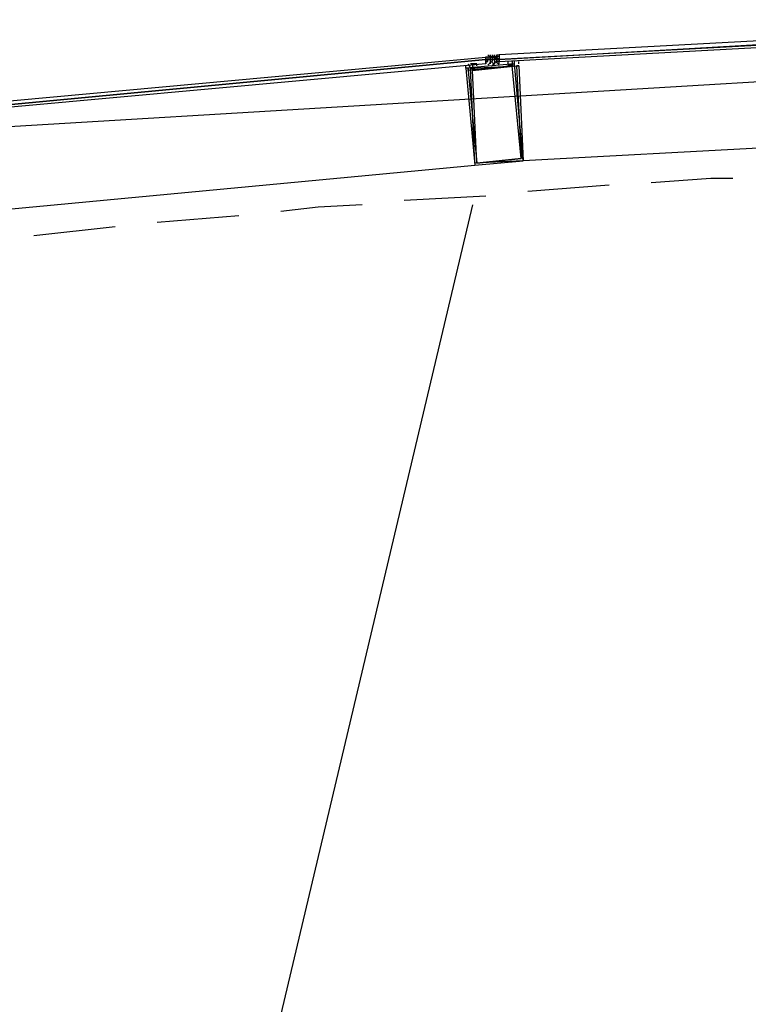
# Model space of a CAD drawing. Header units: feet. Extents: x -79 to 198, y -22 to 181.
# Tile 134 of 203: x 76.77 to 81.17, y 148.1 to 154.06. Entities that reach past the tile are written whole.
import ezdxf

# ---------------------------------------------------------------- set-up
doc = ezdxf.new("R2010")
doc.units = ezdxf.units.FT
doc.layers.add('A-AREA-UNIDAD', color=30, linetype='CONTINUOUS')
doc.layers.add('A-LINEA', color=7, linetype='CONTINUOUS')

msp = doc.modelspace()

# ---------------------------------------------------------------- linework, layer by layer
at = {"layer": 'A-AREA-UNIDAD'}
msp.add_lwpolyline([(86.112, 153.9733), (76.032, 153.3689), (67.2, 152.0533), (60.16, 150.4533), (60.08, 150.2578), (59.44, 150.2578), (56.48, 149.4222)], dxfattribs=at)
at = {"layer": 'A-LINEA'}
for p, q in [((79.5854, 153.8338), (79.6431, 153.8391)), ((79.5867, 153.8311), (79.5867, 153.8311)), ((79.6, 153.8311), (79.5867, 153.8311)), ((79.6, 153.8311), (79.5867, 153.8311)), ((79.5867, 153.8178), (79.5867, 153.8311)), ((79.5867, 153.8311), (79.5867, 153.8311)), ((79.5867, 153.8311), (79.5867, 153.8311)), ((79.5867, 153.8311), (79.5867, 153.8311)), ((79.5867, 153.8311), (79.5867, 153.8311)), ((79.5867, 153.8311), (79.5867, 153.8311)), ((79.5867, 153.8311), (79.5867, 153.8311)), ((79.5867, 153.8311), (79.5867, 153.8311)), ((79.5867, 153.8311), (79.5867, 153.8311)), ((79.5867, 153.8311), (79.5867, 153.8311)), ((79.5867, 153.8178), (79.5867, 153.8311)), ((79.5867, 153.8178), (79.5867, 153.8311)), ((79.5867, 153.8311), (79.5867, 153.8311)), ((79.5867, 153.8311), (79.5867, 153.8311)), ((79.5867, 153.8311), (79.5867, 153.8311)), ((79.5867, 153.8311), (79.5867, 153.8311)), ((79.5867, 153.8311), (79.5867, 153.8311)), ((79.5867, 153.8311), (79.5867, 153.8178)), ((79.5867, 153.8311), (79.5867, 153.8311)), ((79.5867, 153.8044), (79.5867, 153.8178)), ((79.5867, 153.8178), (79.5867, 153.8178)), ((79.6, 153.8178), (79.5867, 153.8178)), ((79.5867, 153.8178), (79.5867, 153.8178)), ((79.5867, 153.8178), (79.5867, 153.8178)), ((79.5867, 153.8178), (79.5867, 153.8178)), ((79.5867, 153.8178), (79.5867, 153.8178)), ((79.5867, 153.8178), (79.5867, 153.8178)), ((79.5867, 153.8178), (79.5867, 153.8178)), ((79.5867, 153.8178), (79.5867, 153.8178)), ((79.6, 153.8178), (79.5867, 153.8178)), ((79.5867, 153.8178), (79.5867, 153.8178)), ((79.5867, 153.8178), (79.6, 153.8178)), ((79.5867, 153.8178), (79.5867, 153.8178)), ((79.5867, 153.8044), (79.5867, 153.8044)), ((79.5867, 153.8044), (79.5867, 153.8044)), ((79.5867, 153.8044), (79.5867, 153.8044)), ((79.5867, 153.8044), (79.6, 153.8044)), ((79.5867, 153.8044), (79.5867, 153.8044)), ((79.5867, 153.8044), (79.5867, 153.8044)), ((79.6, 153.8044), (79.5867, 153.8044)), ((79.5867, 153.8044), (79.5867, 153.8044)), ((79.5867, 153.8044), (79.5867, 153.8044)), ((79.5867, 153.8044), (79.5867, 153.8044)), ((79.5867, 153.8044), (79.5867, 153.8044)), ((79.6, 153.8444), (79.6133, 153.8311)), ((79.6, 153.8311), (79.6, 153.8311)), ((79.6, 153.8311), (79.6, 153.8311)), ((79.6, 153.8311), (79.6, 153.8311)), ((79.6, 153.8311), (79.6, 153.8311)), ((79.6, 153.8311), (79.6, 153.8311)), ((79.6, 153.8311), (79.6, 153.8311)), ((79.6133, 153.8311), (79.6, 153.8311)), ((79.6, 153.8311), (79.6, 153.8311)), ((79.6, 153.8311), (79.6, 153.8311)), ((79.6133, 153.8311), (79.6, 153.8311)), ((79.6, 153.8311), (79.6, 153.8311)), ((79.6133, 153.8311), (79.6, 153.8311)), ((79.6, 153.8311), (79.6, 153.8311)), ((79.6, 153.8311), (79.6, 153.8311)), ((79.6, 153.8044), (79.6, 153.8178)), ((79.6, 153.8178), (79.6, 153.8178)), ((79.6, 153.8178), (79.6, 153.8178)), ((79.6, 153.8178), (79.6, 153.8178)), ((79.6, 153.8178), (79.6, 153.8178)), ((79.6, 153.8178), (79.6, 153.8178)), ((79.6, 153.8178), (79.6, 153.8178)), ((79.6, 153.8178), (79.6, 153.8178)), ((79.6, 153.8178), (79.6, 153.8178)), ((79.6, 153.8178), (79.6, 153.8178)), ((79.6, 153.8178), (79.6, 153.8178)), ((79.6, 153.8178), (79.6, 153.8178)), ((79.6, 153.8178), (79.6, 153.8178)), ((79.6, 153.8178), (79.6, 153.8178)), ((79.6, 153.8178), (79.6, 153.8178)), ((79.6, 153.8178), (79.6, 153.8178)), ((79.6, 153.8178), (79.6, 153.8178)), ((79.6, 153.8178), (79.6, 153.8178)), ((79.6, 153.8178), (79.6, 153.8178)), ((79.6, 153.8178), (79.6, 153.8178)), ((79.6, 153.8178), (79.6, 153.8178)), ((79.6, 153.8178), (79.6, 153.8178)), ((79.6, 153.8178), (79.6, 153.8178)), ((79.6, 153.8178), (79.6, 153.8178)), ((79.6, 153.8178), (79.6, 153.8178)), ((79.6, 153.8178), (79.6, 153.8178)), ((79.6, 153.8178), (79.6, 153.8178)), ((79.6, 153.8178), (79.6, 153.8178)), ((79.6, 153.8178), (79.6, 153.8178)), ((79.6, 153.8178), (79.6, 153.8178)), ((79.6, 153.8178), (79.6, 153.8178)), ((79.6, 153.8178), (79.6, 153.8178)), ((79.6, 153.8178), (79.6, 153.8178)), ((79.6, 153.8178), (79.6, 153.8178)), ((79.6, 153.8178), (79.6, 153.8178)), ((79.6, 153.8178), (79.6, 153.8178)), ((79.6, 153.8044), (79.6, 153.8044)), ((79.6, 153.8044), (79.6, 153.8044)), ((79.6, 153.8044), (79.6, 153.8044)), ((79.6, 153.8044), (79.6, 153.8044)), ((79.6, 153.8044), (79.6, 153.8044)), ((79.6089, 153.8346), (79.6668, 153.8378)), ((79.6133, 153.8444), (79.6133, 153.8444)), ((79.6133, 153.8444), (79.6133, 153.8311)), ((79.6133, 153.8444), (79.6133, 153.8311)), ((79.6133, 153.8311), (79.6133, 153.8311)), ((79.6133, 153.8311), (79.6267, 153.8311)), ((79.6133, 153.8311), (79.6267, 153.8311)), ((79.6267, 153.8311), (79.6133, 153.8311)), ((79.6133, 153.8311), (79.6133, 153.8311)), ((79.6133, 153.8311), (79.6133, 153.8311)), ((79.6133, 153.8311), (79.6133, 153.8311)), ((79.6267, 153.8311), (79.6133, 153.8311)), ((79.6267, 153.8311), (79.6133, 153.8311)), ((79.6133, 153.8311), (79.6133, 153.8178)), ((79.6133, 153.8311), (79.6133, 153.8311)), ((79.6133, 153.8311), (79.6133, 153.8178)), ((79.6133, 153.8311), (79.6267, 153.8311)), ((79.6133, 153.8311), (79.6133, 153.8311)), ((79.6133, 153.8311), (79.6133, 153.8311)), ((79.6267, 153.8311), (79.6133, 153.8311)), ((79.6133, 153.8311), (79.6133, 153.8311)), ((79.6133, 153.8311), (79.6133, 153.8311)), ((79.6133, 153.8311), (79.6133, 153.8311)), ((79.6133, 153.8311), (79.6133, 153.8311)), ((79.6133, 153.8311), (79.6133, 153.8311)), ((79.6133, 153.8311), (79.6133, 153.8311)), ((79.6133, 153.8178), (79.6133, 153.8311)), ((79.6133, 153.8311), (79.6133, 153.8311)), ((79.6133, 153.8311), (79.6133, 153.8311)), ((79.6133, 153.8311), (79.6133, 153.8311)), ((79.6133, 153.8311), (79.6133, 153.8311)), ((79.6133, 153.8311), (79.6133, 153.8311)), ((79.6133, 153.8311), (79.6133, 153.8311)), ((79.6133, 153.8311), (79.6133, 153.8311)), ((79.6133, 153.8311), (79.6133, 153.8311)), ((79.6267, 153.8311), (79.6133, 153.8311)), ((79.6133, 153.8311), (79.6133, 153.8311)), ((79.6133, 153.8311), (79.6133, 153.8311)), ((79.6133, 153.8311), (79.6133, 153.8311)), ((79.6133, 153.8311), (79.6133, 153.8311)), ((79.6133, 153.8311), (79.6133, 153.8311)), ((79.6133, 153.8311), (79.6133, 153.8311)), ((79.6133, 153.8311), (79.6133, 153.8311)), ((79.6133, 153.8311), (79.6133, 153.8311)), ((79.6133, 153.8311), (79.6133, 153.8311)), ((79.6133, 153.8311), (79.6133, 153.8311)), ((79.6133, 153.8311), (79.6267, 153.8311)), ((79.6133, 153.8311), (79.6133, 153.8311)), ((79.6133, 153.8311), (79.6133, 153.8178)), ((79.6133, 153.8311), (79.6133, 153.8311)), ((79.6133, 153.8311), (79.6133, 153.8311)), ((79.6133, 153.8311), (79.6133, 153.8311)), ((79.6133, 153.8311), (79.6133, 153.8311)), ((79.6133, 153.8311), (79.6133, 153.8311)), ((79.6133, 153.8178), (79.6133, 153.8311)), ((79.6133, 153.8311), (79.6133, 153.8311)), ((79.6133, 153.8311), (79.6133, 153.8311)), ((79.6133, 153.8311), (79.6133, 153.8311)), ((79.6133, 153.8178), (79.6133, 153.8178)), ((79.6133, 153.8178), (79.6133, 153.8178)), ((79.6133, 153.8178), (79.6267, 153.8178)), ((79.6133, 153.8178), (79.6133, 153.8178)), ((79.6133, 153.8178), (79.6133, 153.8178)), ((79.6133, 153.8178), (79.6133, 153.8178)), ((79.6133, 153.8178), (79.6133, 153.8178)), ((79.6133, 153.8178), (79.6133, 153.8178)), ((79.6133, 153.8178), (79.6133, 153.8178)), ((79.6133, 153.8178), (79.6133, 153.8178)), ((79.6133, 153.8178), (79.6133, 153.8178)), ((79.6133, 153.8178), (79.6133, 153.8178)), ((79.6133, 153.8178), (79.6133, 153.8178)), ((79.6133, 153.8178), (79.6133, 153.8178)), ((79.6133, 153.8178), (79.6133, 153.8178)), ((79.6133, 153.8178), (79.6133, 153.8178)), ((79.6133, 153.8178), (79.6133, 153.8178)), ((79.6133, 153.8178), (79.6133, 153.8178)), ((79.6133, 153.8178), (79.6133, 153.8178)), ((79.6133, 153.8178), (79.6133, 153.8178)), ((79.6133, 153.8178), (79.6133, 153.8178)), ((79.6133, 153.8178), (79.6133, 153.8178)), ((79.6133, 153.8178), (79.6133, 153.8178)), ((79.6133, 153.8178), (79.6133, 153.8178)), ((79.6133, 153.8178), (79.6133, 153.8178)), ((79.6133, 153.8178), (79.6133, 153.8178)), ((79.6133, 153.8178), (79.6133, 153.8178)), ((79.6133, 153.8178), (79.6133, 153.8178)), ((79.6133, 153.8178), (79.6133, 153.8178)), ((79.6133, 153.8178), (79.6133, 153.8178)), ((79.6133, 153.8178), (79.6133, 153.8178)), ((79.6267, 153.8178), (79.6133, 153.8178)), ((79.6133, 153.8178), (79.6133, 153.8178)), ((79.6133, 153.8178), (79.6133, 153.8178)), ((79.6133, 153.8178), (79.6133, 153.8178)), ((79.6267, 153.8178), (79.6133, 153.8178)), ((79.6267, 153.8178), (79.6133, 153.8178)), ((79.6133, 153.8178), (79.6133, 153.8178)), ((79.6133, 153.8178), (79.6133, 153.8178)), ((79.6133, 153.8178), (79.6133, 153.8178)), ((79.6133, 153.8178), (79.6133, 153.8178)), ((79.6133, 153.8178), (79.6133, 153.8178)), ((79.6133, 153.8178), (79.6133, 153.8178)), ((79.6133, 153.8178), (79.6133, 153.8178)), ((79.6133, 153.8178), (79.6133, 153.8178)), ((79.6133, 153.8178), (79.6133, 153.8178)), ((79.6133, 153.8178), (79.6133, 153.8178)), ((79.6133, 153.8178), (79.6133, 153.8178)), ((79.6133, 153.8178), (79.6133, 153.8178)), ((79.6133, 153.8044), (79.6133, 153.8044)), ((79.6133, 153.8044), (79.6133, 153.8044)), ((79.6133, 153.8044), (79.6133, 153.8044)), ((79.6133, 153.8044), (79.6133, 153.8044)), ((79.6133, 153.8044), (79.6133, 153.8044)), ((79.6133, 153.8044), (79.6133, 153.8044)), ((79.6133, 153.8044), (79.6133, 153.8044)), ((79.6133, 153.8044), (79.6133, 153.8044)), ((79.6133, 153.8044), (79.6133, 153.8044)), ((79.6133, 153.8044), (79.6133, 153.8044)), ((79.6133, 153.8044), (79.6133, 153.8044)), ((79.6133, 153.8044), (79.6133, 153.8044)), ((79.6133, 153.8044), (79.6133, 153.8044)), ((79.6133, 153.8044), (79.6133, 153.8044)), ((79.6133, 153.8044), (79.6133, 153.8044)), ((79.6133, 153.8044), (79.6133, 153.8044)), ((79.6133, 153.8044), (79.6133, 153.8044)), ((79.6267, 153.8311), (79.6267, 153.8444)), ((79.6267, 153.8311), (79.6267, 153.8444)), ((79.6267, 153.8444), (79.6267, 153.8444)), ((79.6267, 153.8444), (79.6267, 153.8444)), ((79.6267, 153.8444), (79.6267, 153.8311)), ((79.6267, 153.8311), (79.6267, 153.8311)), ((79.6267, 153.8311), (79.6267, 153.8311)), ((79.6267, 153.8178), (79.6267, 153.8311)), ((79.6267, 153.8311), (79.64, 153.8311)), ((79.6267, 153.8311), (79.6267, 153.8311)), ((79.6267, 153.8311), (79.6267, 153.8311)), ((79.6267, 153.8311), (79.6267, 153.8311)), ((79.6267, 153.8311), (79.6267, 153.8311)), ((79.6267, 153.8311), (79.6267, 153.8311)), ((79.6267, 153.8311), (79.6267, 153.8311)), ((79.6267, 153.8311), (79.6267, 153.8311)), ((79.6267, 153.8311), (79.6267, 153.8311)), ((79.6267, 153.8311), (79.6267, 153.8311)), ((79.6267, 153.8311), (79.6267, 153.8311)), ((79.6267, 153.8311), (79.6267, 153.8311)), ((79.6267, 153.8311), (79.6267, 153.8311)), ((79.6267, 153.8311), (79.6267, 153.8311)), ((79.6267, 153.8311), (79.6267, 153.8311)), ((79.6267, 153.8311), (79.6267, 153.8311)), ((79.6267, 153.8311), (79.6267, 153.8311)), ((79.6267, 153.8311), (79.6267, 153.8311)), ((79.6267, 153.8311), (79.6267, 153.8311)), ((79.6267, 153.8311), (79.6267, 153.8311)), ((79.6267, 153.8311), (79.6267, 153.8311)), ((79.6267, 153.8311), (79.6267, 153.8311)), ((79.64, 153.8311), (79.6267, 153.8311)), ((79.64, 153.8311), (79.6267, 153.8311)), ((79.6267, 153.8311), (79.6267, 153.8311)), ((79.64, 153.8311), (79.6267, 153.8311)), ((79.64, 153.8311), (79.6267, 153.8311)), ((79.6267, 153.8178), (79.6267, 153.8311)), ((79.6267, 153.8311), (79.6267, 153.8311)), ((79.6267, 153.8311), (79.6267, 153.8311)), ((79.6267, 153.8311), (79.6267, 153.8311)), ((79.6267, 153.8311), (79.6267, 153.8311)), ((79.6267, 153.8311), (79.6267, 153.8311)), ((79.6267, 153.8311), (79.6267, 153.8311)), ((79.6267, 153.8311), (79.6267, 153.8311)), ((79.6267, 153.8311), (79.6267, 153.8311)), ((79.6267, 153.8311), (79.6267, 153.8311)), ((79.6267, 153.8311), (79.6267, 153.8311)), ((79.6267, 153.8311), (79.6267, 153.8311)), ((79.6267, 153.8311), (79.6267, 153.8311)), ((79.6267, 153.8311), (79.6267, 153.8311)), ((79.6267, 153.8311), (79.6267, 153.8311)), ((79.6267, 153.8311), (79.6267, 153.8311)), ((79.6267, 153.8311), (79.6267, 153.8311)), ((79.6267, 153.8311), (79.6267, 153.8311)), ((79.6267, 153.8311), (79.6267, 153.8311)), ((79.6267, 153.8311), (79.6267, 153.8311)), ((79.6267, 153.8311), (79.6267, 153.8311)), ((79.6267, 153.8311), (79.6267, 153.8311)), ((79.6267, 153.8311), (79.6267, 153.8311)), ((79.6267, 153.8311), (79.6267, 153.8311)), ((79.6267, 153.8311), (79.6267, 153.8311)), ((79.6267, 153.8311), (79.6267, 153.8311)), ((79.6267, 153.8178), (79.6267, 153.8178)), ((79.6267, 153.8178), (79.6267, 153.8178)), ((79.6267, 153.8178), (79.6267, 153.8178)), ((79.6267, 153.8178), (79.6267, 153.8178)), ((79.6267, 153.8178), (79.6267, 153.8178)), ((79.6267, 153.8178), (79.6267, 153.8178)), ((79.6267, 153.8178), (79.6267, 153.8178)), ((79.6267, 153.8178), (79.6267, 153.8178)), ((79.6267, 153.8178), (79.6267, 153.8178)), ((79.6267, 153.8178), (79.6267, 153.8178)), ((79.6267, 153.8178), (79.6267, 153.8178)), ((79.6267, 153.8178), (79.6267, 153.8178)), ((79.6267, 153.8178), (79.6267, 153.8178)), ((79.6267, 153.8178), (79.6267, 153.8178)), ((79.6267, 153.8178), (79.6267, 153.8178)), ((79.6267, 153.8178), (79.6267, 153.8178)), ((79.6267, 153.8178), (79.6267, 153.8178)), ((79.6267, 153.8178), (79.6267, 153.8178)), ((79.6267, 153.8178), (79.6267, 153.8178)), ((79.6267, 153.8178), (79.6267, 153.8178)), ((79.6267, 153.8178), (79.6267, 153.8178)), ((79.64, 153.8178), (79.6267, 153.8178)), ((79.6267, 153.8178), (79.6267, 153.8178)), ((79.6267, 153.8178), (79.6267, 153.8178)), ((79.64, 153.8178), (79.6267, 153.8178)), ((79.6267, 153.8178), (79.6267, 153.8178)), ((79.6267, 153.8178), (79.6267, 153.8178)), ((79.6267, 153.8178), (79.6267, 153.8178)), ((79.6267, 153.8178), (79.6267, 153.8178)), ((79.6267, 153.8178), (79.6267, 153.8178)), ((79.6267, 153.8178), (79.6267, 153.8178)), ((79.64, 153.8178), (79.6267, 153.8178)), ((79.6267, 153.8178), (79.6267, 153.8178)), ((79.6267, 153.8044), (79.6267, 153.8178)), ((79.6267, 153.8178), (79.6267, 153.8178)), ((79.6267, 153.8178), (79.6267, 153.8178)), ((79.6267, 153.8178), (79.6267, 153.8178)), ((79.6267, 153.8178), (79.6267, 153.8178)), ((79.6267, 153.8178), (79.6267, 153.8178)), ((79.6267, 153.8178), (79.6267, 153.8178)), ((79.6267, 153.8178), (79.6267, 153.8178)), ((79.6267, 153.8178), (79.6267, 153.8178)), ((79.6267, 153.8178), (79.6267, 153.8178)), ((79.6267, 153.8178), (79.6267, 153.8178)), ((79.6267, 153.8178), (79.6267, 153.8178)), ((79.6267, 153.8178), (79.6267, 153.8178)), ((79.6267, 153.8178), (79.64, 153.8178)), ((79.6267, 153.8178), (79.64, 153.8178)), ((79.6267, 153.8044), (79.6267, 153.8044)), ((79.6267, 153.8044), (79.6267, 153.8044)), ((79.6267, 153.8044), (79.6267, 153.8044)), ((79.6267, 153.8044), (79.6267, 153.8044)), ((79.6267, 153.8044), (79.6267, 153.8044)), ((79.64, 153.8444), (79.64, 153.8444)), ((79.64, 153.8444), (79.64, 153.8444)), ((79.64, 153.8444), (79.64, 153.8444)), ((79.64, 153.8311), (79.64, 153.8311)), ((79.64, 153.8311), (79.64, 153.8311)), ((79.64, 153.8311), (79.64, 153.8311)), ((79.64, 153.8311), (79.64, 153.8311)), ((79.64, 153.8311), (79.64, 153.8311)), ((79.64, 153.8178), (79.64, 153.8311)), ((79.64, 153.8311), (79.64, 153.8311)), ((79.64, 153.8311), (79.64, 153.8311)), ((79.64, 153.8311), (79.64, 153.8311)), ((79.64, 153.8311), (79.64, 153.8311)), ((79.64, 153.8311), (79.6533, 153.8311)), ((79.64, 153.8311), (79.64, 153.8311)), ((79.64, 153.8311), (79.64, 153.8311)), ((79.64, 153.8311), (79.64, 153.8311)), ((79.64, 153.8311), (79.64, 153.8311)), ((79.64, 153.8311), (79.64, 153.8311)), ((79.64, 153.8311), (79.64, 153.8311)), ((79.64, 153.8311), (79.64, 153.8311)), ((79.64, 153.8311), (79.64, 153.8311)), ((79.64, 153.8311), (79.64, 153.8311)), ((79.64, 153.8311), (79.6533, 153.8178)), ((79.64, 153.8311), (79.64, 153.8178)), ((79.64, 153.8311), (79.64, 153.8311)), ((79.64, 153.8311), (79.64, 153.8311)), ((79.64, 153.8311), (79.64, 153.8311)), ((79.64, 153.8311), (79.64, 153.8311)), ((79.64, 153.8311), (79.64, 153.8311)), ((79.64, 153.8311), (79.64, 153.8311)), ((79.64, 153.8311), (79.64, 153.8311)), ((79.64, 153.8178), (79.64, 153.8311)), ((79.64, 153.8311), (79.64, 153.8311)), ((79.64, 153.8311), (79.64, 153.8311)), ((79.64, 153.8311), (79.64, 153.8311)), ((79.64, 153.8178), (79.64, 153.8178)), ((79.64, 153.8178), (79.64, 153.8178)), ((79.64, 153.8178), (79.64, 153.8178)), ((79.64, 153.8178), (79.64, 153.8178)), ((79.64, 153.8178), (79.64, 153.8178)), ((79.64, 153.8178), (79.64, 153.8178)), ((79.64, 153.8178), (79.64, 153.8178)), ((79.64, 153.8178), (79.64, 153.8178)), ((79.6533, 153.8178), (79.64, 153.8178)), ((79.64, 153.8178), (79.64, 153.8178)), ((79.6533, 153.8178), (79.64, 153.8178)), ((79.64, 153.8178), (79.64, 153.8178)), ((79.64, 153.8178), (79.64, 153.8178)), ((79.64, 153.8178), (79.64, 153.8178)), ((79.64, 153.8178), (79.64, 153.8178)), ((79.64, 153.8178), (79.64, 153.8178)), ((79.64, 153.8178), (79.64, 153.8178)), ((79.64, 153.8178), (79.64, 153.8178)), ((79.64, 153.8178), (79.64, 153.8178)), ((79.64, 153.8178), (79.64, 153.8178)), ((79.64, 153.8178), (79.64, 153.8178)), ((79.64, 153.8178), (79.64, 153.8178)), ((79.64, 153.8178), (79.64, 153.8178)), ((79.64, 153.8178), (79.64, 153.8178)), ((79.64, 153.8178), (79.64, 153.8178)), ((79.64, 153.8178), (79.64, 153.8178)), ((79.64, 153.8178), (79.64, 153.8178)), ((79.64, 153.8178), (79.64, 153.8178)), ((79.64, 153.8178), (79.64, 153.8178)), ((79.64, 153.8178), (79.64, 153.8178)), ((79.64, 153.8178), (79.64, 153.8178)), ((79.64, 153.8044), (79.64, 153.8044)), ((79.64, 153.8044), (79.64, 153.8044)), ((79.64, 153.8044), (79.64, 153.8044)), ((79.64, 153.8044), (79.64, 153.8044)), ((79.64, 153.8044), (79.64, 153.8044)), ((79.64, 153.8044), (79.64, 153.8044)), ((79.64, 153.8044), (79.64, 153.8044)), ((79.64, 153.8044), (79.64, 153.8044)), ((79.64, 153.8044), (79.64, 153.8044)), ((79.64, 153.8044), (79.64, 153.8044)), ((79.64, 153.8044), (79.64, 153.8044)), ((79.64, 153.8044), (79.64, 153.8044)), ((79.64, 153.8044), (79.64, 153.8044)), ((79.64, 153.8044), (79.64, 153.8044)), ((79.6533, 153.8444), (79.6533, 153.8444)), ((79.6533, 153.8444), (79.6533, 153.8444)), ((79.6533, 153.8444), (79.6533, 153.8444)), ((79.6533, 153.8444), (79.6533, 153.8444)), ((79.6533, 153.8444), (79.6533, 153.8444)), ((79.6533, 153.8311), (79.6533, 153.8444)), ((79.6533, 153.8311), (79.6533, 153.8444)), ((79.6533, 153.8444), (79.6533, 153.8444)), ((79.6533, 153.8444), (79.6533, 153.8311)), ((79.6533, 153.8444), (79.6533, 153.8444)), ((79.6533, 153.8444), (79.6533, 153.8444)), ((79.6533, 153.8444), (79.6533, 153.8444)), ((79.6533, 153.8444), (79.6533, 153.8444)), ((79.6533, 153.8311), (79.6533, 153.8311)), ((79.6533, 153.8311), (79.6533, 153.8311)), ((79.6533, 153.8311), (79.6533, 153.8311)), ((79.6533, 153.8311), (79.6533, 153.8311)), ((79.6533, 153.8311), (79.6533, 153.8311)), ((79.6533, 153.8311), (79.6533, 153.8311)), ((79.6533, 153.8311), (79.6533, 153.8311)), ((79.6533, 153.8311), (79.6533, 153.8311)), ((79.6533, 153.8311), (79.6533, 153.8311)), ((79.6533, 153.8311), (79.6533, 153.8311)), ((79.6533, 153.8311), (79.6533, 153.8311)), ((79.6533, 153.8311), (79.6533, 153.8311)), ((79.6533, 153.8311), (79.6533, 153.8311)), ((79.6533, 153.8311), (79.6533, 153.8311)), ((79.6533, 153.8311), (79.6533, 153.8311)), ((79.6533, 153.8311), (79.6533, 153.8311)), ((79.6533, 153.8311), (79.6533, 153.8311)), ((79.6533, 153.8311), (79.6533, 153.8311)), ((79.6533, 153.8311), (79.6533, 153.8311)), ((79.6533, 153.8311), (79.6533, 153.8311)), ((79.6533, 153.8311), (79.6533, 153.8178)), ((79.6533, 153.8311), (79.6533, 153.8311)), ((79.6533, 153.8311), (79.6533, 153.8311)), ((79.6533, 153.8311), (79.6533, 153.8311)), ((79.6533, 153.8311), (79.6533, 153.8178)), ((79.6533, 153.8311), (79.6533, 153.8311)), ((79.6533, 153.8311), (79.6533, 153.8311)), ((79.6533, 153.8311), (79.6533, 153.8311)), ((79.6533, 153.8311), (79.6533, 153.8311)), ((79.6533, 153.8178), (79.6533, 153.8178)), ((79.6533, 153.8178), (79.6533, 153.8178)), ((79.6533, 153.8178), (79.6667, 153.8178)), ((79.6533, 153.8178), (79.6667, 153.8178)), ((79.6533, 153.8178), (79.6533, 153.8178)), ((79.6533, 153.8178), (79.6533, 153.8178)), ((79.6533, 153.8178), (79.6533, 153.8178)), ((79.6533, 153.8178), (79.6533, 153.8178)), ((79.6533, 153.8178), (79.6533, 153.8178)), ((79.6533, 153.8178), (79.6533, 153.8178)), ((79.6533, 153.8178), (79.6533, 153.8178)), ((79.6533, 153.8178), (79.6533, 153.8178)), ((79.6533, 153.8178), (79.6533, 153.8044)), ((79.6533, 153.8178), (79.6533, 153.8044)), ((79.6533, 153.8178), (79.6533, 153.8178)), ((79.6533, 153.8178), (79.6533, 153.8178)), ((79.6533, 153.8178), (79.6533, 153.8178)), ((79.6533, 153.8178), (79.6533, 153.8178)), ((79.6533, 153.8178), (79.6533, 153.8178)), ((79.6533, 153.8178), (79.6533, 153.8178)), ((79.6533, 153.8178), (79.6533, 153.8178)), ((79.6533, 153.8178), (79.6533, 153.8178)), ((79.6533, 153.8178), (79.6533, 153.8178)), ((79.6533, 153.8044), (79.6533, 153.8044)), ((79.6533, 153.8044), (79.6667, 153.8044)), ((79.6533, 153.8044), (79.6533, 153.8044)), ((79.6533, 153.8044), (79.6533, 153.8044)), ((79.6533, 153.8044), (79.6533, 153.8044)), ((79.6533, 153.8044), (79.6533, 153.8044)), ((79.6533, 153.8044), (79.6533, 153.8044)), ((79.6667, 153.8444), (79.6667, 153.8444)), ((79.6667, 153.8444), (79.6667, 153.8444)), ((79.6667, 153.8178), (79.6667, 153.8178)), ((79.6667, 153.8178), (79.6667, 153.8178)), ((79.6667, 153.8178), (79.6667, 153.8178)), ((79.6667, 153.8044), (79.6667, 153.8044)), ((79.6667, 153.8044), (79.6667, 153.8044)), ((79.6667, 153.8044), (79.6667, 153.8044)), ((79.6667, 153.8044), (79.6667, 153.8044)), ((79.7333, 153.8044), (79.7333, 153.8044)), ((79.7333, 153.8044), (79.7333, 153.8044)), ((79.76, 153.8178), (79.76, 153.8178)), ((79.76, 153.8044), (79.76, 153.8044)), ((79.76, 153.8044), (79.76, 153.8044)), ((79.4667, 153.7911), (79.4667, 153.7911)), ((79.48, 153.7911), (79.48, 153.7911)), ((79.48, 153.7778), (79.48, 153.7778)), ((79.48, 153.7644), (79.48, 153.7644)), ((79.4933, 153.7911), (79.4933, 153.7911)), ((79.4933, 153.7778), (79.4933, 153.7778)), ((79.4933, 153.7644), (79.4933, 153.7511)), ((79.5067, 153.7911), (79.5067, 153.7911)), ((79.5067, 153.7778), (79.5067, 153.7778)), ((79.5067, 153.7644), (79.5067, 153.7644)), ((79.5867, 153.7911), (79.5867, 153.7911)), ((79.5867, 153.7911), (79.5867, 153.7911)), ((79.5867, 153.7911), (79.5867, 153.7911)), ((79.5867, 153.7911), (79.5867, 153.7911)), ((79.6667, 153.7911), (79.6667, 153.7911)), ((79.76, 153.7778), (79.76, 153.7778)), ((79.7733, 153.7778), (79.7733, 153.7778)), ((83.52, 153.4044), (79.8133, 153.2044)), ((75.8267, 152.8311), (79.52, 153.1778)), ((80.3333, 153.0578), (79.84, 153.0178)), ((79.5867, 152.9911), (79.0933, 152.9644)), ((79.5067, 152.9378), (77.48, 144.3778)), ((78.0933, 152.8711), (77.6, 152.8311)), ((77.3467, 152.8044), (76.8533, 152.7511))]:
    msp.add_line(p, q, dxfattribs=at)
for points in [[(83.6, 154.0578), (79.6667, 153.8444), (79.6667, 153.8178), (83.6, 154.0444), (83.6, 154.0578)], [(83.6, 154.0311), (79.6667, 153.8178), (79.6667, 153.8044), (83.6, 154.0178), (83.6, 154.0311)], [(75.6533, 153.4711), (79.5867, 153.8311), (79.5867, 153.8178), (75.6533, 153.4444), (75.6533, 153.4578), (75.6533, 153.4711)], [(75.6533, 153.4444), (79.5867, 153.8178), (79.5867, 153.8044), (79.5867, 153.7911), (75.6533, 153.4311), (75.6533, 153.4444)], [(79.5867, 153.7911), (79.5867, 153.8044), (79.5867, 153.8178), (79.5867, 153.8311)], [(79.6133, 153.8311), (79.6133, 153.8178), (79.6, 153.8178), (79.6133, 153.8178), (79.6133, 153.8044), (79.6133, 153.7911)], [(79.6133, 153.8311), (79.6, 153.8311), (79.6, 153.8178)], [(79.6399, 153.7864), (79.6187, 153.8044), (79.6, 153.7838)], [(79.6267, 153.8178), (79.6267, 153.8178), (79.6267, 153.8311)], [(79.6267, 153.8178), (79.6267, 153.8178), (79.6267, 153.8311)], [(79.6665, 153.7867), (79.645, 153.8044), (79.6267, 153.7834)], [(79.64, 153.8444), (79.64, 153.8178), (79.64, 153.8044), (79.64, 153.7911)], [(79.6667, 153.7911), (79.6667, 153.8044), (79.6667, 153.8178), (79.6533, 153.8311), (79.6533, 153.8444), (79.6667, 153.8444)], [(79.6533, 153.8044), (79.6533, 153.8178), (79.6667, 153.8178)], [(79.72, 153.7778), (79.7333, 153.7911), (79.7333, 153.7911), (79.7467, 153.7778), (79.7333, 153.7778), (79.7333, 153.7778), (79.7467, 153.7778), (79.7467, 153.7778), (79.7467, 153.7778), (79.7467, 153.7778), (79.7467, 153.7778), (79.7467, 153.7911), (79.7467, 153.7911), (79.76, 153.7911), (79.76, 153.7911), (79.76, 153.8044), (79.76, 153.8044)], [(79.72, 153.8044), (79.72, 153.8044), (79.72, 153.8044), (79.72, 153.7911), (79.72, 153.7911)], [(79.7467, 153.8044), (79.7467, 153.8044), (79.7467, 153.8044), (79.7467, 153.7778), (79.7467, 153.7778), (79.76, 153.7778), (79.76, 153.7778), (79.76, 153.7778), (79.76, 153.7778), (79.76, 153.7778), (79.76, 153.7778)], [(79.7467, 153.8044), (79.7467, 153.8044), (79.7467, 153.8044)], [(79.7733, 153.8044), (79.7733, 153.8044), (79.7733, 153.8044)], [(79.7867, 153.7911), (79.7867, 153.7911), (79.7867, 153.8044), (79.7867, 153.8044), (79.7867, 153.8044)], [(79.52, 153.1778), (79.8133, 153.2044), (79.76, 153.7911), (79.4667, 153.7644), (79.52, 153.1778)], [(79.48, 153.7511), (79.48, 153.7511), (79.48, 153.7511), (79.48, 153.7511), (79.48, 153.7644), (79.48, 153.7644), (79.4667, 153.7644), (79.4667, 153.7644), (79.4667, 153.7778), (79.4667, 153.7778)], [(79.48, 153.7911), (79.4933, 153.7644), (79.4933, 153.7644), (79.5067, 153.7644), (79.5067, 153.7644), (79.5067, 153.7644), (79.5067, 153.7644), (79.5067, 153.7644), (79.5067, 153.7511)], [(79.5333, 153.1911), (79.8, 153.2178), (79.7467, 153.7778), (79.48, 153.7511), (79.5333, 153.1911)], [(79.48, 153.7644), (79.48, 153.7511), (79.48, 153.7511)], [(79.52, 153.7911), (79.5067, 153.7911), (79.5067, 153.7911), (79.4933, 153.7911), (79.4933, 153.7911), (79.4933, 153.7911)], [(79.5067, 153.7911), (79.5067, 153.7644), (79.5067, 153.7644), (79.4933, 153.7644), (79.4933, 153.7644), (79.4933, 153.7511), (79.4933, 153.7511), (79.4933, 153.7511), (79.4933, 153.7511), (79.4933, 153.7511)], [(79.8133, 153.2044), (79.52, 153.1911), (79.4933, 153.7644), (79.7867, 153.7778), (79.8133, 153.2044)], [(79.8, 153.2178), (79.5333, 153.1911), (79.5067, 153.7511), (79.7733, 153.7778), (79.8, 153.2178)], [(79.5067, 153.7511), (79.52, 153.7644), (79.52, 153.7644), (79.5067, 153.7644), (79.5067, 153.7644)], [(79.5333, 153.7778), (79.5333, 153.7911), (79.5333, 153.7911), (79.52, 153.7911), (79.52, 153.7911)], [(79.5333, 153.7644), (79.5333, 153.7644), (79.52, 153.7644), (79.52, 153.7644)], [(79.7867, 153.7778), (79.7733, 153.7778), (79.7733, 153.7778), (79.7733, 153.7778), (79.7733, 153.7778), (79.7733, 153.7778), (79.7733, 153.7778), (79.7733, 153.7778)], [(79.7733, 153.7778), (79.7733, 153.7778), (79.7733, 153.7778)], [(81.08, 153.0978), (80.9467, 153.0978), (80.5867, 153.0711)], [(78.84, 152.9378), (78.5733, 152.9244), (78.3467, 152.8978)]]:
    msp.add_lwpolyline(points, dxfattribs=at)
for points in [[(79.5067, 153.7644), (79.5067, 153.7644), (79.5067, 153.7644), (79.5067, 153.7644)], [(79.7467, 153.7911), (79.7467, 153.7911), (79.7467, 153.7778), (79.7467, 153.7778)]]:
    msp.add_lwpolyline(points, close=True, dxfattribs=at)

doc.saveas('drawing.dxf')
